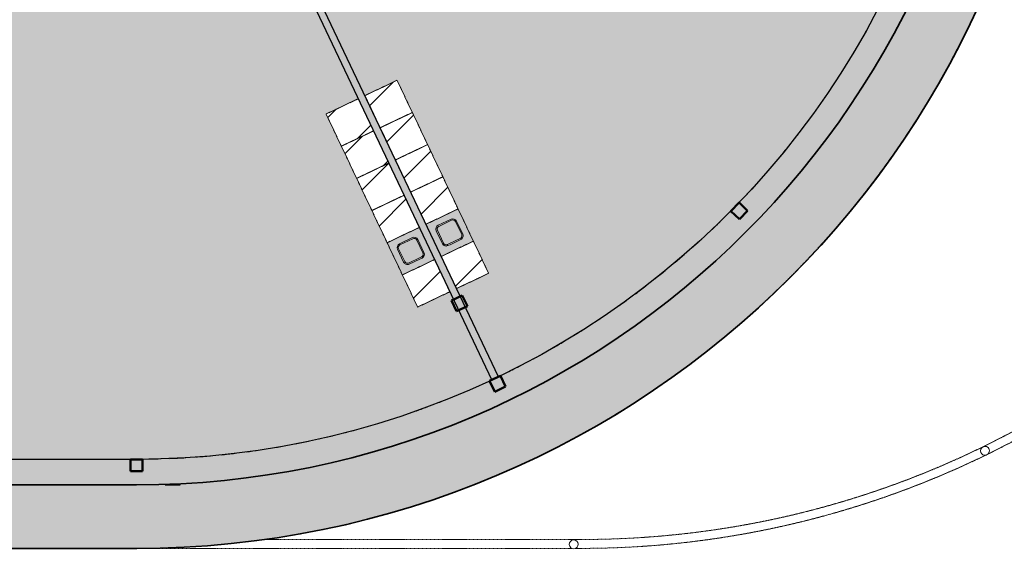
# Model space of a CAD drawing. Header units: millimetres. Extents: x 1000 to 192722, y -9201 to 41503.
# Tile 58 of 93: x 55731 to 72336, y 8468 to 17407. Entities that reach past the tile are written whole.
import ezdxf

# ---------------------------------------------------------------- set-up
doc = ezdxf.new("R2010")
doc.units = ezdxf.units.MM
doc.linetypes.add('THO_hhidden', pattern=[2.5, 1.5, -1])
doc.layers.add('A-AREA-BNDY', color=1, linetype='Continuous', lineweight=50, true_color=0xff0000)
doc.layers.add('A-DETL', color=7, linetype='Continuous', lineweight=13, true_color=0x00a600)
for name, color, linetype, lineweight in [('A-AREA-PATT', 7, 'Continuous', 13), ('A-FLOR', 7, 'Continuous', 18), ('A-GENM', 7, 'Continuous', 13), ('A-WALL-PATT', 7, 'Continuous', 18), ('I-WALL', 7, 'Continuous', 18), ('P-SANR-FIXT', 7, 'Continuous', 13), ('S-COLS', 7, 'Continuous', 13), ('S-COLS-SYMB', 7, 'Continuous', 50)]:
    doc.layers.add(name, color=color, linetype=linetype, lineweight=lineweight)

# ---------------------------------------------------------------- blocks, each defined once
blk = doc.blocks.new('NLRS_01_GM_WPB_dummy placeholder_gen_tho - kast 600x600x2100-V34-00 begane grond _peil_ BVO')
at = {"layer": 'A-GENM', "true_color": 0x808080}
h = blk.add_hatch(dxfattribs=at)
h.set_pattern_fill('FP_38', color=8, style=0, pattern_type=2)
h.set_pattern_definition([(199.6, (62096.95, -12132.34), (201.271, -565.2345), [])])
h.paths.add_polyline_path([(300, 300), (-300, 300), (-300, -300), (300, -300)])
at = {"layer": 'A-GENM', "linetype": 'THO_hhidden'}
for p, q in [((300, 300), (-300, 300)), ((-300, 300), (-300, -300)), ((300, -300), (300, 300)), ((-300, -300), (300, -300))]:
    blk.add_line(p, q, dxfattribs=at)
blk = doc.blocks.new('NLRS_01_GM_WPB_dummy placeholder_gen_tho - kast 600x600x2100-V35-00 begane grond _peil_ BVO')
at = {"layer": 'A-GENM', "true_color": 0x808080}
h = blk.add_hatch(dxfattribs=at)
h.set_pattern_fill('FP_39', color=8, style=0, pattern_type=2)
h.set_pattern_definition([(199.6, (62096.95, -12732.34), (201.271, -565.2345), [])])
h.paths.add_polyline_path([(300, 300), (-300, 300), (-300, -300), (300, -300)])
at = {"layer": 'A-GENM', "linetype": 'THO_hhidden'}
for p, q in [((300, 300), (-300, 300)), ((-300, 300), (-300, -300)), ((300, -300), (300, 300)), ((-300, -300), (300, -300))]:
    blk.add_line(p, q, dxfattribs=at)
blk = doc.blocks.new('NLRS_01_GM_WPB_dummy placeholder_gen_tho - kast 600x600x2100-V36-00 begane grond _peil_ BVO')
at = {"layer": 'A-GENM', "true_color": 0x808080}
h = blk.add_hatch(dxfattribs=at)
h.set_pattern_fill('FP_40', color=8, style=0, pattern_type=2)
h.set_pattern_definition([(199.6, (62096.95, -13332.34), (201.271, -565.2345), [])])
h.paths.add_polyline_path([(300, 300), (-300, 300), (-300, -300), (300, -300)])
at = {"layer": 'A-GENM', "linetype": 'THO_hhidden'}
for p, q in [((300, 300), (-300, 300)), ((-300, 300), (-300, -300)), ((300, -300), (300, 300)), ((-300, -300), (300, -300))]:
    blk.add_line(p, q, dxfattribs=at)
blk = doc.blocks.new('NLRS_01_GM_WPB_dummy placeholder_gen_tho - kast 600x600x2100-V37-00 begane grond _peil_ BVO')
at = {"layer": 'A-GENM', "true_color": 0x808080}
h = blk.add_hatch(dxfattribs=at)
h.set_pattern_fill('FP_41', color=8, style=0, pattern_type=2)
h.set_pattern_definition([(199.6, (62096.95, -13932.34), (201.271, -565.2345), [])])
h.paths.add_polyline_path([(300, 300), (-300, 300), (-300, -300), (300, -300), (300, 141)])
at = {"layer": 'A-GENM', "linetype": 'THO_hhidden'}
for p, q in [((300, 300), (-300, 300)), ((-300, 300), (-300, -300)), ((300, -300), (300, 300)), ((-300, -300), (300, -300))]:
    blk.add_line(p, q, dxfattribs=at)
blk = doc.blocks.new('NLRS_01_GM_WPB_dummy placeholder_gen_tho - kast 600x600x2100-V38-00 begane grond _peil_ BVO')
at = {"layer": 'A-GENM', "true_color": 0x808080}
h = blk.add_hatch(dxfattribs=at)
h.set_pattern_fill('FP_42', color=8, style=0, pattern_type=2)
h.set_pattern_definition([(199.6, (62096.95, -15132.34), (201.271, -565.2345), [])])
h.paths.add_polyline_path([(300, 300), (-300, 300), (-300, -300), (300, -300), (300, -116)])
at = {"layer": 'A-GENM', "linetype": 'THO_hhidden'}
for p, q in [((300, 300), (-300, 300)), ((-300, 300), (-300, -300)), ((300, -300), (300, 300)), ((-300, -300), (300, -300))]:
    blk.add_line(p, q, dxfattribs=at)
blk = doc.blocks.new('NLRS_73_PF_UN_rvs gootsteen enkel 340x340 ic6zrl2n_gen_bcb - RVS gootsteen enkel 340x340-V39-00 begane grond _peil_ BVO')
at = {"layer": 'P-SANR-FIXT'}
for p, q in [((-81, 20), (-120, 20)), ((-120, 0), (-81, 0)), ((120, 20), (-81, 20)), ((-81, 0), (120, 0)), ((-190, -50), (-190, -290)), ((-170, -290), (-170, -50)), ((170, -50), (170, -290)), ((190, -290), (190, -50)), ((120, -340), (-120, -340)), ((-120, -360), (120, -360))]:
    blk.add_line(p, q, dxfattribs=at)
for centre, radius, start, end in [((-120, -50), 70, 90, 180), ((120, -50), 70, 0, 90), ((120, -50), 50, 0, 90), ((-120, -50), 50, 90, 180), ((-120, -50), 50, 165.9822, 180), ((-120, -50), 50, 151.917, 161.4219), ((-120, -50), 50, 137.768, 146.5606), ((-120, -50), 50, 123.4394, 132.232), ((-120, -50), 50, 108.5781, 117.2265), ((-120, -50), 50, 90, 104.0178), ((-120, -290), 70, 180, 270), ((-120, -290), 50, 180, 270), ((120, -290), 70, 270, 360), ((120, -290), 50, 270, 0)]:
    blk.add_arc(centre, radius, start, end, dxfattribs=at)
blk = doc.blocks.new('NLRS_01_GM_WPB_dummy placeholder_gen_tho - kast 600x600x2100-V40-00 begane grond _peil_ BVO')
at = {"layer": 'A-GENM', "true_color": 0x808080}
h = blk.add_hatch(dxfattribs=at)
h.set_pattern_fill('FP_43', color=8, style=0, pattern_type=2)
h.set_pattern_definition([(19.6, (-62821.95, 12132.34), (-201.271, 565.2345), [])])
h.paths.add_polyline_path([(-300, -300), (300, -300), (300, 300), (-300, 300)])
at = {"layer": 'A-GENM', "linetype": 'THO_hhidden'}
for p, q in [((300, 300), (-300, 300)), ((-300, 300), (-300, -300)), ((300, -300), (300, 300)), ((-300, -300), (300, -300))]:
    blk.add_line(p, q, dxfattribs=at)
blk = doc.blocks.new('NLRS_01_GM_WPB_dummy placeholder_gen_tho - kast 600x600x2100-V41-00 begane grond _peil_ BVO')
at = {"layer": 'A-GENM', "true_color": 0x808080}
h = blk.add_hatch(dxfattribs=at)
h.set_pattern_fill('FP_44', color=8, style=0, pattern_type=2)
h.set_pattern_definition([(19.6, (-62821.95, 12732.34), (-201.271, 565.2345), [])])
h.paths.add_polyline_path([(-300, -300), (300, -300), (300, 300), (-300, 300)])
at = {"layer": 'A-GENM', "linetype": 'THO_hhidden'}
for p, q in [((300, 300), (-300, 300)), ((-300, 300), (-300, -300)), ((300, -300), (300, 300)), ((-300, -300), (300, -300))]:
    blk.add_line(p, q, dxfattribs=at)
blk = doc.blocks.new('NLRS_01_GM_WPB_dummy placeholder_gen_tho - kast 600x600x2100-V42-00 begane grond _peil_ BVO')
at = {"layer": 'A-GENM', "true_color": 0x808080}
h = blk.add_hatch(dxfattribs=at)
h.set_pattern_fill('FP_45', color=8, style=0, pattern_type=2)
h.set_pattern_definition([(19.6, (-62821.95, 13332.34), (-201.271, 565.2345), [])])
h.paths.add_polyline_path([(-300, -300), (300, -300), (300, 300), (-300, 300), (-300, 11)])
at = {"layer": 'A-GENM', "linetype": 'THO_hhidden'}
for p, q in [((300, 300), (-300, 300)), ((-300, 300), (-300, -300)), ((300, -300), (300, 300)), ((-300, -300), (300, -300))]:
    blk.add_line(p, q, dxfattribs=at)
blk = doc.blocks.new('NLRS_01_GM_WPB_dummy placeholder_gen_tho - kast 600x600x2100-V43-00 begane grond _peil_ BVO')
at = {"layer": 'A-GENM', "true_color": 0x808080}
h = blk.add_hatch(dxfattribs=at)
h.set_pattern_fill('FP_46', color=8, style=0, pattern_type=2)
h.set_pattern_definition([(19.6, (-62821.95, 13932.34), (-201.271, 565.2345), [])])
h.paths.add_polyline_path([(-300, -300), (300, -300), (300, 300), (-300, 300), (-300, -165)])
at = {"layer": 'A-GENM', "linetype": 'THO_hhidden'}
for p, q in [((300, 300), (-300, 300)), ((-300, 300), (-300, -300)), ((300, -300), (300, 300)), ((-300, -300), (300, -300))]:
    blk.add_line(p, q, dxfattribs=at)
blk = doc.blocks.new('NLRS_01_GM_WPB_dummy placeholder_gen_tho - kast 600x600x2100-V44-00 begane grond _peil_ BVO')
at = {"layer": 'A-GENM', "true_color": 0x808080}
h = blk.add_hatch(dxfattribs=at)
h.set_pattern_fill('FP_47', color=8, style=0, pattern_type=2)
h.set_pattern_definition([(19.6, (-62821.95, 15132.34), (-201.271, 565.2345), [])])
h.paths.add_polyline_path([(-300, -300), (300, -300), (300, 300), (-300, 300), (-300, -228)])
at = {"layer": 'A-GENM', "linetype": 'THO_hhidden'}
for p, q in [((300, 300), (-300, 300)), ((-300, 300), (-300, -300)), ((300, -300), (300, 300)), ((-300, -300), (300, -300))]:
    blk.add_line(p, q, dxfattribs=at)
blk = doc.blocks.new('NLRS_73_PF_UN_rvs gootsteen enkel 340x340 ic6zrl2n_gen_bcb - RVS gootsteen enkel 340x340-1975653-00 begane grond _peil_ BVO')
at = {"layer": 'P-SANR-FIXT'}
for p, q in [((120, 360), (-120, 360)), ((-120, 340), (120, 340)), ((-190, 290), (-190, 50)), ((-170, 50), (-170, 290)), ((170, 290), (170, 50)), ((190, 50), (190, 290)), ((-81, 0), (-120, 0)), ((120, 0), (-81, 0)), ((-120, -20), (-81, -20)), ((-81, -20), (120, -20))]:
    blk.add_line(p, q, dxfattribs=at)
for centre, radius, start, end in [((-120, 290), 70, 90, 180), ((-120, 290), 50, 90, 180), ((120, 290), 70, 0, 90), ((120, 290), 50, 360, 90), ((-120, 50), 70, 180, 270), ((-120, 50), 50, 180, 270), ((-120, 50), 50, 180, 194.0178), ((-120, 50), 50, 198.5781, 208.083), ((-120, 50), 50, 213.4394, 222.232), ((-120, 50), 50, 227.768, 236.5606), ((-120, 50), 50, 241.917, 251.4219), ((-120, 50), 50, 255.9822, 270), ((120, 50), 70, 270, 360), ((120, 50), 50, 270, 360)]:
    blk.add_arc(centre, radius, start, end, dxfattribs=at)
blk = doc.blocks.new('NLRS_28_SCO_UN_koker_gen_bcb - K200_200_12_5-2195922-00 begane grond _peil_ BVO')
at = {"layer": 'S-COLS-SYMB'}
for p, q in [((-100, 100), (100, 100)), ((-100, 100), (-100, -100)), ((100, 100), (100, -100)), ((-100, -100), (100, -100))]:
    blk.add_line(p, q, dxfattribs=at)
blk = doc.blocks.new('NLRS_28_SCO_UN_koker_gen_bcb - K200_200_12_5-2195924-00 begane grond _peil_ BVO')
at = {"layer": 'S-COLS-SYMB'}
for p, q in [((-100, 100), (100, 100)), ((-100, -100), (-100, 100)), ((100, -100), (100, 100)), ((-100, -100), (100, -100))]:
    blk.add_line(p, q, dxfattribs=at)
blk = doc.blocks.new('NLRS_28_SCO_UN_houten kolom rond_gen_bcb - rond 150-V118-00 begane grond _peil_ BVO')
at = {"layer": 'S-COLS', "lineweight": 18}
for start, end in [(0, 180), (180, 0)]:
    blk.add_arc((0, 0), 75, start, end, dxfattribs=at)
blk = doc.blocks.new('NLRS_28_SCO_UN_houten kolom rond_gen_bcb - rond 150-V119-00 begane grond _peil_ BVO')
at = {"layer": 'S-COLS'}
h = blk.add_hatch(dxfattribs=at)
h.set_pattern_fill('FP_79', color=256, style=0, pattern_type=2)
h.set_pattern_definition([(199.6, (62459.46, -20173.32), (134.1806, -376.823), [])])
h.paths.add_polyline_path([(29, 69), (0, 75), (-29, 69), (-53, 53), (-69, 29), (-75, 0), (-69, -29), (-53, -53), (-29, -69), (0, -75), (29, -69), (53, -53), (69, -29), (75, 0), (69, 29), (53, 53)])
at = {"layer": 'S-COLS', "lineweight": 18}
for start, end in [(0, 180), (180, 0)]:
    blk.add_arc((0, 0), 75, start, end, dxfattribs=at)
blk = doc.blocks.new('NLRS_28_SCO_UN_koker_gen_bcb - K200_200_12_5-2419765-00 begane grond _peil_ BVO')
at = {"layer": 'S-COLS-SYMB'}
for p, q in [((-100, 100), (100, 100)), ((-100, -100), (-100, 100)), ((100, -100), (100, 100)), ((-100, -100), (100, -100))]:
    blk.add_line(p, q, dxfattribs=at)

msp = doc.modelspace()

# ---------------------------------------------------------------- hatches: boundary and pattern name
at = {"layer": 'A-AREA-PATT', "true_color": 0xfaf0e6}
h = msp.add_hatch(color=7, dxfattribs=at)
h.paths.add_polyline_path([(57700, 8500), (57702, 8500), (58186, 8508), (58593, 8526), (59037, 8557), (59480, 8602), (59922, 8659), (60362, 8729), (60800, 8811), (61235, 8906), (61667, 9013), (62097, 9132), (62589, 9287), (62992, 9426), (63361, 9564), (63834, 9758), (64182, 9910), (64584, 10101), (64981, 10304), (65372, 10517), (65781, 10757), (66162, 10996), (66506, 11223), (66870, 11480), (67256, 11770), (67595, 12040), (67916, 12311), (68249, 12608), (68573, 12914), (68927, 13270), (69205, 13565), (69490, 13885), (69777, 14226), (70054, 14575), (70321, 14931), (70578, 15295), (70824, 15667), (71059, 16045), (71299, 16458), (71534, 16893), (71717, 17255), (71891, 17622), (72069, 18028), (72237, 18441), (72393, 18858), (72536, 19280), (72668, 19705), (72787, 20135), (72894, 20567), (72995, 21032), (73071, 21440), (73141, 21880), (73198, 22322), (73242, 22765), (73274, 23210), (73293, 23660), (73300, 24100), (73293, 24545), (73274, 24990), (73243, 25434), (73198, 25877), (73141, 26318), (73072, 26758), (72989, 27195), (72895, 27630), (72768, 28133), (72663, 28510), (72537, 28917), (72394, 29338), (72239, 29755), (72039, 30241), (71871, 30621), (71702, 30978), (71500, 31374), (71255, 31820), (71049, 32171), (70825, 32531), (70582, 32899), (70325, 33263), (70059, 33619), (69782, 33968), (69496, 34309), (69199, 34641), (68845, 35013), (68580, 35280), (68206, 35630), (67891, 35910), (67584, 36169), (67235, 36446), (66879, 36713), (66516, 36970), (66145, 37216), (65767, 37452), (65355, 37692), (64930, 37922), (64582, 38099), (64194, 38284), (63787, 38463), (63374, 38631), (62957, 38787), (62479, 38949), (62111, 39063), (61682, 39183), (61250, 39291), (60788, 39391), (60378, 39468), (59939, 39539), (59497, 39596), (59054, 39641), (58544, 39676), (58122, 39694), (57700, 39700), (24100, 39700), (23605, 39692), (23209, 39675), (22765, 39643), (22274, 39592), (21804, 39529), (21439, 39472), (20943, 39377), (20566, 39295), (20127, 39186), (19705, 39068), (19279, 38936), (18857, 38793), (18440, 38637), (17959, 38440), (17619, 38290), (17216, 38099), (16810, 37892), (16429, 37684), (16044, 37459), (15621, 37194), (15241, 36940), (14911, 36707), (14574, 36454), (14205, 36160), (13884, 35890), (13551, 35593), (13227, 35287), (12912, 34972), (12570, 34608), (12310, 34316), (12023, 33975), (11718, 33589), (11474, 33262), (11197, 32867), (10975, 32532), (10741, 32156), (10516, 31771), (10302, 31380), (10100, 30983), (9884, 30523), (9703, 30105), (9555, 29738), (9407, 29342), (9263, 28921), (9132, 28495), (9012, 28066), (8905, 27633), (8803, 27157), (8728, 26760), (8658, 26320), (8601, 25878), (8557, 25435), (8525, 24991), (8506, 24523), (8500, 24100), (8506, 23655), (8525, 23209), (8557, 22759), (8601, 22322), (8658, 21880), (8728, 21440), (8810, 21002), (8914, 20530), (9012, 20134), (9132, 19705), (9263, 19279), (9427, 18802), (9563, 18440), (9730, 18027), (9909, 17620), (10122, 17175), (10305, 16815), (10516, 16429), (10741, 16044), (10976, 15666), (11222, 15295), (11489, 14917), (11746, 14574), (12023, 14225), (12310, 13884), (12647, 13509), (12925, 13215), (13227, 12913), (13551, 12607), (13909, 12289), (14225, 12023), (14574, 11746), (14930, 11479), (15300, 11219), (15707, 10951), (16044, 10741), (16429, 10516), (16820, 10303), (17217, 10101), (17619, 9910), (18059, 9717), (18440, 9563), (18857, 9407), (19279, 9264), (19709, 9131), (20134, 9013), (20635, 8891), (21002, 8811), (21439, 8728), (21880, 8659), (22321, 8602), (22833, 8552), (23255, 8523), (23677, 8506), (24100, 8500), (57700, 8500)])
h.paths.add_polyline_path([(55362, 9570), (24096, 9570), (23605, 9579), (23254, 9595), (22797, 9629), (22412, 9668), (21993, 9723), (21576, 9791), (21161, 9870), (20749, 9962), (20339, 10065), (19932, 10180), (19527, 10308), (19130, 10446), (18732, 10598), (18282, 10786), (17959, 10931), (17513, 11150), (17150, 11341), (16791, 11543), (16414, 11770), (16089, 11979), (15738, 12218), (15410, 12455), (15081, 12708), (14759, 12971), (14440, 13246), (14129, 13531), (13825, 13826), (13531, 14129), (13245, 14441), (12960, 14772), (12702, 15088), (12438, 15433), (12197, 15766), (11960, 16116), (11733, 16472), (11489, 16883), (11306, 17212), (11090, 17630), (10931, 17959), (10758, 18345), (10571, 18802), (10446, 19130), (10298, 19558), (10180, 19933), (10065, 20339), (9961, 20749), (9870, 21162), (9790, 21577), (9723, 21994), (9668, 22413), (9625, 22834), (9594, 23255), (9576, 23677), (9570, 24104), (9576, 24524), (9594, 24946), (9625, 25367), (9674, 25835), (9723, 26206), (9790, 26623), (9870, 27039), (9961, 27451), (10065, 27861), (10180, 28267), (10307, 28671), (10446, 29070), (10596, 29465), (10771, 29883), (10964, 30308), (11135, 30659), (11310, 30996), (11516, 31365), (11733, 31728), (11960, 32084), (12197, 32434), (12445, 32777), (12702, 33112), (12969, 33440), (13245, 33760), (13585, 34126), (13877, 34425), (14178, 34714), (14488, 34995), (14804, 35267), (15145, 35542), (15461, 35782), (15812, 36034), (16157, 36266), (16495, 36481), (16852, 36693), (17214, 36895), (17617, 37103), (17995, 37285), (18348, 37443), (18735, 37603), (19130, 37754), (19529, 37893), (19932, 38020), (20372, 38143), (20749, 38238), (21232, 38343), (21637, 38419), (22044, 38483), (22453, 38536), (22864, 38577), (23275, 38606), (23687, 38624), (24100, 38630), (57721, 38630), (58201, 38620), (58610, 38601), (58966, 38575), (59386, 38532), (59805, 38477), (60223, 38409), (60638, 38330), (61050, 38238), (61460, 38135), (61867, 38020), (62272, 37892), (62732, 37730), (63136, 37574), (63523, 37411), (63869, 37255), (64240, 37074), (64607, 36883), (64969, 36681), (65328, 36467), (65736, 36204), (66061, 35982), (66376, 35755), (66712, 35498), (67062, 35211), (67359, 34954), (67671, 34669), (67974, 34374), (68297, 34039), (68554, 33759), (68845, 33421), (69097, 33112), (69354, 32777), (69644, 32372), (69871, 32035), (70086, 31695), (70310, 31316), (70493, 30987), (70684, 30621), (70868, 30241), (71053, 29826), (71203, 29465), (71379, 28996), (71507, 28624), (71636, 28207), (71748, 27806), (71849, 27403), (71935, 27007), (72015, 26587), (72080, 26176), (72134, 25763), (72176, 25348), (72206, 24933), (72224, 24517), (72230, 24100), (72222, 23655), (72202, 23210), (72167, 22765), (72130, 22405), (72075, 21984), (72007, 21565), (71926, 21147), (71834, 20733), (71709, 20250), (71594, 19851), (71466, 19455), (71328, 19063), (71178, 18674), (71017, 18290), (70825, 17869), (70661, 17535), (70467, 17165), (70263, 16801), (70046, 16439), (69817, 16082), (69577, 15731), (69328, 15388), (69068, 15051), (68749, 14665), (68520, 14403), (68178, 14035), (67891, 13745), (67595, 13461), (67290, 13185), (66993, 12930), (66655, 12658), (66324, 12407), (65979, 12159), (65626, 11923), (65267, 11696), (64854, 11454), (64529, 11275), (64093, 11053), (63768, 10898), (63380, 10726), (62987, 10566), (62544, 10402), (62187, 10280), (61781, 10155), (61304, 10025), (60924, 9933), (60544, 9851), (60127, 9774), (59707, 9709), (59286, 9657), (58863, 9617), (58439, 9589), (58439, 9570), (58185, 9572), (58185, 9578), (57942, 9572), (57700, 9570), (55934, 9570)])
at = {"layer": 'A-AREA-PATT', "true_color": 0xe6fae6}
h = msp.add_hatch(color=7, dxfattribs=at)
h.paths.add_polyline_path([(57700, 9570), (57942, 9572), (57942, 9574), (57702, 9570)])
h.paths.add_polyline_path([(58143, 9577), (58312, 9583), (58167, 9578)])
h.paths.add_polyline_path([(56754, 10000), (57848, 10002), (58185, 10009), (58546, 10026), (58985, 10059), (59383, 10101), (59819, 10161), (60217, 10227), (60631, 10309), (61042, 10403), (61411, 10498), (61829, 10619), (62209, 10741), (62602, 10881), (62991, 11031), (63380, 11196), (63690, 11338), (60509, 18037), (55362, 18037), (55362, 14094), (55512, 14094), (55512, 15019), (55562, 15019), (55562, 13019), (55512, 13019), (55512, 13944), (55362, 13944), (55362, 10000)])
h.paths.add_polyline_path([(51547, 10000), (55237, 10000), (55237, 13944), (55088, 13944), (55088, 13019), (55038, 13019), (55038, 15019), (55088, 15019), (55088, 14094), (55237, 14094), (55237, 18037), (48162, 18037), (48162, 15162), (48762, 15162), (48762, 11562), (48162, 11562), (48162, 10000), (48886, 10000)])
h.paths.add_polyline_path([(63804, 11390), (64195, 11586), (64566, 11786), (64942, 12003), (65307, 12230), (65642, 12451), (65987, 12694), (66313, 12938), (66617, 13179), (66952, 13462), (67247, 13725), (67549, 14012), (67843, 14307), (68128, 14612), (68351, 14862), (68616, 15176), (68872, 15499), (69118, 15828), (69355, 16165), (69581, 16509), (69817, 16891), (70004, 17215), (70227, 17630), (70392, 17959), (70558, 18318), (67567, 19646), (67508, 19509), (68352, 19134), (68331, 19088), (66504, 19900), (66524, 19946), (67369, 19570), (67430, 19707), (63715, 21359), (60623, 18088), (61554, 16129), (62096, 16387), (63640, 13135), (63098, 12877), (63804, 11390)])
h.paths.add_polyline_path([(48387, 12277), (48582, 12277), (48600, 12280), (48617, 12287), (48632, 12299), (48644, 12316), (48650, 12329), (48652, 12356), (48650, 12603), (48645, 12618), (48631, 12637), (48621, 12645), (48613, 12651), (48598, 12656), (48582, 12657), (48327, 12656), (48309, 12649), (48292, 12636), (48285, 12627), (48279, 12618), (48274, 12603), (48272, 12587), (48272, 12347), (48275, 12329), (48282, 12312), (48299, 12293), (48307, 12287), (48329, 12279), (48342, 12277)])
h.paths.add_polyline_path([(62443, 12566), (60899, 15818), (61441, 16076), (62985, 12824), (62559, 12622)])
h.paths.add_polyline_path([(62263, 13283), (62281, 13284), (62299, 13289), (62525, 13398), (62535, 13406), (62543, 13416), (62551, 13432), (62555, 13451), (62554, 13468), (62549, 13486), (62438, 13716), (62422, 13730), (62412, 13736), (62397, 13741), (62383, 13742), (62359, 13738), (62353, 13736), (62122, 13624), (62108, 13609), (62103, 13599), (62097, 13584), (62096, 13570), (62100, 13548), (62108, 13528), (62213, 13311), (62217, 13306), (62229, 13295), (62252, 13285), (62263, 13283)])
h.paths.add_polyline_path([(62918, 13594), (62936, 13595), (62954, 13600), (63170, 13703), (63190, 13718), (63198, 13727), (63206, 13743), (63210, 13762), (63209, 13779), (63204, 13797), (63092, 14027), (63081, 14038), (63067, 14047), (63052, 14052), (63038, 14053), (63016, 14050), (63007, 14047), (62777, 13935), (62766, 13924), (62757, 13910), (62752, 13895), (62751, 13881), (62755, 13859), (62757, 13850), (62866, 13625), (62875, 13614), (62884, 13606), (62900, 13598), (62914, 13595)])
h.paths.add_polyline_path([(48037, 13997), (48037, 18037), (48002, 18037), (48002, 18162), (60522, 18162), (63637, 21461), (63637, 24448), (63762, 24448), (63762, 24474), (64162, 24474), (64162, 21734), (66720, 20597), (66721, 20597), (69919, 19176), (69757, 18810), (70610, 18433), (70643, 18515), (70606, 18433), (69757, 18810), (69919, 19176), (70765, 18800), (70798, 18883), (70947, 19275), (71085, 19671), (71188, 19993), (71304, 20394), (71407, 20797), (71507, 21244), (71578, 21613), (71648, 22037), (71701, 22437), (71744, 22852), (71775, 23267), (71793, 23683), (71799, 24125), (71793, 24523), (71774, 24945), (71742, 25366), (71692, 25835), (71641, 26206), (71571, 26623), (71489, 27038), (71395, 27451), (71288, 27861), (71169, 28267), (71037, 28670), (70894, 29070), (70764, 29400), (69919, 29024), (69757, 29390), (70606, 29767), (70648, 29677), (70609, 29768), (69757, 29390), (69919, 29024), (66720, 27604), (66720, 27603), (63979, 26384), (63816, 26750), (63762, 26726), (63762, 26412), (63637, 26412), (63637, 26742), (60522, 30037), (55200, 30037), (55200, 30162), (55237, 30162), (55237, 32602), (53652, 32602), (53652, 32577), (53637, 32577), (53637, 32602), (52637, 32602), (52637, 31795), (53637, 31795), (53637, 31807), (53652, 31807), (53652, 31767), (53637, 31767), (53637, 31780), (52637, 31780), (52637, 30985), (53637, 30985), (53637, 30997), (53652, 30997), (53652, 30952), (53637, 30952), (53637, 30970), (52637, 30970), (52637, 30162), (53637, 30162), (53637, 30182), (53652, 30182), (53652, 30162), (54166, 30162), (54166, 30037), (51762, 30037), (51762, 29598), (51700, 29598), (51700, 28564), (51762, 28564), (51762, 28162), (55362, 28162), (55362, 28000), (55237, 28000), (55237, 28037), (44562, 28037), (44562, 24200), (42162, 24200), (42162, 21525), (44562, 21525), (44562, 20162), (55237, 20162), (55237, 20200), (55362, 20200), (55362, 20037), (51400, 20037), (51400, 19637), (48400, 19637), (48400, 20037), (44562, 20037), (44562, 19636), (44500, 19636), (44500, 18602), (44562, 18602), (44562, 18162), (46968, 18162), (46968, 18037), (46452, 18037), (46452, 17994), (46437, 17994), (46437, 18037), (45437, 18037), (45437, 17212), (46437, 17212), (46437, 17224), (46452, 17224), (46452, 17194), (46437, 17194), (46437, 17197), (45437, 17197), (45437, 16412), (46437, 16412), (46437, 16424), (46452, 16424), (46452, 16394), (46437, 16394), (46437, 16397), (45437, 16397), (45437, 15612), (46437, 15612), (46437, 15624), (46452, 15624), (46452, 15584), (46437, 15584), (46437, 15597), (45437, 15597), (45437, 14812), (46437, 14812), (46437, 14814), (46452, 14814), (46452, 14784), (46437, 14784), (46437, 14797), (45437, 14797), (45437, 13997), (46437, 13997), (46437, 14014), (46452, 14014), (46452, 13997), (47915, 13997)])
h.paths.add_polyline_path([(45337, 13997), (45337, 15955), (45215, 15955), (45215, 13997)])
h.paths.add_polyline_path([(45275, 16080), (45337, 16080), (45337, 18037), (45215, 18037), (45215, 16080), (45227, 16080)])
h.paths.add_polyline_path([(63816, 21450), (63827, 21474), (63762, 21474), (63816, 21450)])
h.paths.add_polyline_path([(66720, 21637), (66647, 21637), (66648, 22970), (66773, 22970), (66773, 22162), (68772, 22162), (68772, 22037), (70357, 22037), (70357, 21637), (66764, 21637)])
h.paths.add_polyline_path([(55295, 21700), (55255, 21700), (55255, 22620), (55345, 22620), (55345, 21700), (55332, 21700)])
h.paths.add_polyline_path([(55268, 23000), (55255, 23000), (55255, 23920), (55345, 23920), (55345, 23000), (55278, 23000)])
h.paths.add_polyline_path([(68668, 24000), (66773, 24000), (66773, 24004), (66648, 24004), (66647, 24525), (70357, 24525), (70357, 24125), (68772, 24125), (68772, 24015), (68768, 24015), (68768, 24045), (68663, 24045), (68671, 24000)])
h.paths.add_polyline_path([(55332, 24300), (55255, 24300), (55255, 25220), (55345, 25220), (55345, 24300)])
h.paths.add_polyline_path([(63716, 24610), (63716, 25320), (63726, 25320), (63726, 24610)])
h.paths.add_polyline_path([(63716, 25540), (63716, 26250), (63726, 26250), (63726, 25540)])
h.paths.add_polyline_path([(55313, 25600), (55255, 25600), (55255, 26520), (55345, 26520), (55345, 25600), (55332, 25600)])
h.paths.add_polyline_path([(63715, 26842), (66818, 28221), (66757, 28358), (65912, 27982), (65891, 28028), (67719, 28840), (67739, 28794), (66894, 28419), (66955, 28281), (70559, 29883), (70352, 30321), (70164, 30690), (69965, 31054), (69783, 31365), (69557, 31728), (69320, 32084), (69072, 32434), (68845, 32735), (68616, 33024), (68351, 33338), (68077, 33645), (67794, 33944), (67503, 34234), (67203, 34516), (66895, 34789), (66579, 35053), (66256, 35307), (65925, 35552), (65587, 35787), (65243, 36013), (64854, 36250), (64535, 36432), (64172, 36627), (63804, 36810), (62633, 34344), (63175, 34086), (61631, 30834), (61089, 31091), (60623, 30112), (63637, 26924)])
h.paths.add_polyline_path([(55268, 26900), (55255, 26900), (55255, 27770), (55345, 27770), (55345, 26900), (55332, 26900)])
h.paths.add_polyline_path([(53360, 29816), (53334, 29819), (53310, 29829), (53289, 29845), (53360, 29916), (53430, 29845), (53410, 29829), (53386, 29819)])
h.paths.add_polyline_path([(52908, 29866), (52821, 29916), (52908, 29966), (52908, 29937)])
h.paths.add_polyline_path([(53360, 29916), (53289, 29987), (53310, 30003), (53334, 30013), (53360, 30016), (53386, 30013), (53410, 30003), (53430, 29987), (53381, 29937)])
h.paths.add_polyline_path([(55038, 30074), (54328, 30074), (54328, 30084), (55038, 30084)])
h.paths.add_polyline_path([(60011, 30162), (60509, 30162), (60976, 31145), (60434, 31402), (61978, 34654), (62520, 34397), (63691, 36864), (63315, 37034), (62934, 37192), (62549, 37340), (62160, 37476), (61766, 37601), (61370, 37714), (60970, 37815), (60567, 37905), (60162, 37983), (59755, 38049), (59346, 38104), (58866, 38151), (58524, 38176), (58112, 38194), (57700, 38200), (55362, 38200), (55362, 33056), (55512, 33056), (55512, 33981), (55562, 33981), (55562, 31981), (55512, 31981), (55512, 32906), (55362, 32906), (55362, 30162), (59918, 30162)])
h.paths.add_polyline_path([(52425, 30162), (52537, 30162), (52537, 31325), (52425, 31325), (52425, 30337)])
h.paths.add_polyline_path([(52475, 31450), (52537, 31450), (52537, 32602), (52425, 32602), (52425, 31450)])
h.paths.add_polyline_path([(62573, 33167), (62588, 33169), (62603, 33175), (62622, 33189), (62630, 33199), (62636, 33207), (62741, 33433), (62745, 33445), (62744, 33464), (62739, 33483), (62728, 33499), (62721, 33508), (62691, 33524), (62480, 33623), (62470, 33626), (62449, 33626), (62427, 33619), (62414, 33610), (62401, 33596), (62391, 33579), (62287, 33356), (62286, 33340), (62288, 33324), (62293, 33310), (62307, 33291), (62317, 33283), (62334, 33273), (62557, 33169)])
h.paths.add_polyline_path([(61918, 33478), (61934, 33480), (61957, 33491), (61963, 33495), (61973, 33505), (61985, 33527), (62087, 33746), (62090, 33754), (62089, 33775), (62082, 33797), (62078, 33805), (62059, 33823), (62043, 33832), (61825, 33934), (61816, 33937), (61794, 33937), (61775, 33931), (61764, 33926), (61748, 33909), (61735, 33887), (61632, 33667), (61631, 33651), (61633, 33635), (61643, 33612), (61646, 33607), (61657, 33596), (61679, 33584), (61902, 33480), (61907, 33480)])
at = {"layer": 'A-GENM', "true_color": 0xdcf8f8}
h = msp.add_hatch(color=7, dxfattribs=at)
h.paths.add_polyline_path([(62840, 13419), (63382, 13677), (63125, 14219), (62583, 13961), (62840, 13419), (62840, 13419), (62858, 13434)])
h.paths.add_polyline_path([(62918, 13594), (62892, 13602), (62884, 13606), (62866, 13625), (62856, 13642), (62752, 13865), (62751, 13881), (62753, 13896), (62758, 13911), (62766, 13924), (62782, 13938), (62799, 13948), (63022, 14052), (63038, 14053), (63053, 14052), (63069, 14046), (63081, 14038), (63095, 14022), (63105, 14005), (63206, 13788), (63209, 13776), (63209, 13757), (63204, 13738), (63198, 13727), (63186, 13713), (63162, 13699), (62945, 13598), (62935, 13595), (62923, 13594)])
h = msp.add_hatch(color=7, dxfattribs=at)
h.paths.add_polyline_path([(62185, 13108), (62727, 13366), (62470, 13908), (61928, 13650), (62121, 13245)])
h.paths.add_polyline_path([(62263, 13283), (62240, 13289), (62229, 13295), (62213, 13311), (62201, 13331), (62097, 13554), (62096, 13570), (62100, 13591), (62108, 13609), (62113, 13615), (62122, 13624), (62144, 13637), (62367, 13741), (62383, 13742), (62405, 13738), (62422, 13730), (62428, 13726), (62438, 13716), (62450, 13694), (62552, 13477), (62554, 13466), (62554, 13444), (62547, 13424), (62543, 13416), (62525, 13398), (62507, 13388), (62290, 13287), (62278, 13284), (62265, 13283)])
at = {"layer": 'A-WALL-PATT', "true_color": 0x808080}
for points in [[(57700, 9570), (58201, 9580), (58544, 9595), (58966, 9625), (59386, 9668), (59805, 9723), (60223, 9791), (60638, 9870), (61050, 9962), (61527, 10084), (61867, 10180), (62270, 10308), (62669, 10446), (63064, 10597), (63523, 10789), (63840, 10931), (64221, 11116), (64596, 11311), (64965, 11517), (65385, 11770), (65684, 11960), (66034, 12198), (66376, 12445), (66712, 12703), (67039, 12969), (67359, 13246), (67671, 13531), (67974, 13826), (68268, 14129), (68554, 14441), (68872, 14812), (69097, 15088), (69355, 15424), (69602, 15766), (69839, 16116), (70066, 16472), (70283, 16835), (70489, 17204), (70709, 17630), (70868, 17959), (71053, 18374), (71228, 18802), (71353, 19130), (71507, 19576), (71619, 19933), (71734, 20339), (71838, 20749), (71929, 21162), (72009, 21577), (72076, 21994), (72131, 22413), (72174, 22834), (72205, 23255), (72223, 23677), (72230, 24100), (71800, 24100), (71793, 23677), (71774, 23255), (71742, 22834), (71698, 22413), (71641, 21994), (71571, 21577), (71486, 21147), (71395, 20749), (71288, 20339), (71169, 19933), (71037, 19530), (70894, 19130), (70766, 18802), (70572, 18345), (70559, 18317), (70385, 17944), (70176, 17533), (69998, 17204), (69783, 16835), (69548, 16458), (69354, 16164), (69097, 15800), (68830, 15446), (68616, 15176), (68351, 14862), (68077, 14555), (67794, 14256), (67503, 13966), (67203, 13684), (66895, 13411), (66579, 13147), (66256, 12893), (65925, 12648), (65587, 12413), (65243, 12187), (64854, 11950), (64535, 11768), (64172, 11574), (63748, 11363), (63691, 11336), (63315, 11167), (62934, 11008), (62549, 10860), (62160, 10724), (61762, 10598), (61370, 10486), (60970, 10385), (60567, 10295), (60162, 10217), (59755, 10151), (59346, 10097), (58936, 10054), (58524, 10024), (58112, 10006), (57700, 10000), (57700, 9576)], [(57700, 9570), (57700, 10000), (24100, 10000), (24100, 9570), (56870, 9570)]]:
    msp.add_hatch(color=8, dxfattribs=at).paths.add_polyline_path(points)
at = {"layer": 'A-WALL-PATT', "true_color": 0xc0c0c0}
msp.add_hatch(color=9, dxfattribs=at).paths.add_polyline_path([(63691, 11336), (63804, 11390), (60566, 18209), (60474, 18112), (63678, 11363)])

# ---------------------------------------------------------------- linework, layer by layer
at = {"layer": 'A-AREA-BNDY', "lineweight": 35}
for p, q in [((57700, 9570), (26500, 9570)), ((58440, 9570), (58186, 9570)), ((24100, 8500), (57709, 8500))]:
    msp.add_line(p, q, dxfattribs=at)
for radius in [14530, 15600]:
    msp.add_arc((57700, 24100), radius, 270, 0, dxfattribs=at)
at = {"layer": 'A-DETL', "color": 7, "linetype": 'THO_hhidden'}
for p, q in [((65200, 8650), (59850, 8650)), ((57692, 8500), (24100, 8500)), ((65045, 8500), (57700, 8500)), ((65200, 8500), (65107, 8500))]:
    msp.add_line(p, q, dxfattribs=at)
for centre, radius, start, end in [((57692, 24100), 15600, 270, 90), ((65200, 24100), 15450, 270, 90), ((65200, 24100), 15600, 296.1352, 324.6415), ((65200, 24100), 15600, 270, 295.8903)]:
    msp.add_arc(centre, radius, start, end, dxfattribs=at)
at = {"layer": 'A-FLOR'}
msp.add_line((63804, 11390), (63811, 11393), dxfattribs=at)
for start, end in [(330.376, 331.2551), (328.6818, 329.5606), (326.9876, 327.8663), (325.2932, 326.172), (323.5988, 324.4779), (321.9041, 322.7838), (320.2093, 321.0898), (318.5143, 319.3958), (316.8191, 317.7019), (315.1235, 316.0081), (313.4275, 314.3143), (311.7311, 312.6205), (310.0339, 310.9268), (308.3359, 309.2331), (306.6367, 307.5395), (304.9358, 305.8459), (303.2323, 304.1522), (301.5246, 302.4587), (299.8095, 300.7651), (298.0796, 299.0716), (296.3117, 297.378), (294.5533, 295.1461), (292.8558, 293.7391), (291.1579, 292.0433), (289.4596, 290.3476), (287.7608, 288.6519), (284.3606, 285.2605), (286.0612, 286.9562), (280.9545, 281.8692), (282.6586, 283.5648), (277.5349, 278.4779), (279.2473, 280.1735), (270, 271.6956), (272.2605, 273.3911), (274.0688, 275.0867), (275.8126, 276.7823)]:
    msp.add_arc((57700, 24100), 14100, start, end, dxfattribs=at)
at = {"layer": 'A-GENM', "linetype": 'THO_hhidden'}
for p, q in [((63382, 13677), (63125, 14219)), ((61928, 13650), (62185, 13108))]:
    msp.add_line(p, q, dxfattribs=at)
at = {"layer": 'I-WALL', "lineweight": 25}
for p, q in [((60509, 18037), (63691, 11336)), ((63804, 11390), (60623, 18088)), ((57700, 10000), (55362, 10000)), ((24100, 9570), (57700, 9570))]:
    msp.add_line(p, q, dxfattribs=at)
at = {"layer": 'I-WALL', "lineweight": 25, "flags": 128}
for points in [[(70200, 17577), (70004, 17215), (69798, 16859), (69581, 16509), (69355, 16165), (69118, 15828), (68872, 15499), (68616, 15176), (68351, 14862), (68077, 14555), (67794, 14256), (67503, 13966), (67203, 13684), (66895, 13411), (66579, 13147), (66256, 12893), (65925, 12648), (65587, 12413), (65243, 12187), (64892, 11972), (64535, 11768), (64172, 11574), (63804, 11390)], [(63691, 11336), (63315, 11167), (62934, 11008), (62549, 10860), (62160, 10724), (61766, 10599), (61370, 10486), (60970, 10385), (60567, 10295), (60162, 10217), (59755, 10151), (59346, 10097), (58936, 10054), (58524, 10024), (58112, 10006), (57700, 10000)]]:
    msp.add_lwpolyline(points, dxfattribs=at)
at = {"layer": 'I-WALL', "lineweight": 25}
msp.add_arc((57700, 24100), 14530, 270, 0, dxfattribs=at)

# ---------------------------------------------------------------- block references
at = {"layer": 'A-GENM', "linetype": 'THO_hhidden'}
for name, p, rotation in [('NLRS_01_GM_WPB_dummy placeholder_gen_tho - kast 600x600x2100-V40-00 begane grond _peil_ BVO', (61953, 15987), 25.39999999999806), ('NLRS_01_GM_WPB_dummy placeholder_gen_tho - kast 600x600x2100-V34-00 begane grond _peil_ BVO', (61298, 15676), 205.4000000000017), ('NLRS_01_GM_WPB_dummy placeholder_gen_tho - kast 600x600x2100-V41-00 begane grond _peil_ BVO', (62211, 15445), 25.39999999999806), ('NLRS_01_GM_WPB_dummy placeholder_gen_tho - kast 600x600x2100-V35-00 begane grond _peil_ BVO', (61556, 15134), 205.4000000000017), ('NLRS_01_GM_WPB_dummy placeholder_gen_tho - kast 600x600x2100-V42-00 begane grond _peil_ BVO', (62468, 14903), 25.39999999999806), ('NLRS_01_GM_WPB_dummy placeholder_gen_tho - kast 600x600x2100-V36-00 begane grond _peil_ BVO', (61813, 14592), 205.4000000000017), ('NLRS_01_GM_WPB_dummy placeholder_gen_tho - kast 600x600x2100-V43-00 begane grond _peil_ BVO', (62725, 14361), 25.39999999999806), ('NLRS_01_GM_WPB_dummy placeholder_gen_tho - kast 600x600x2100-V37-00 begane grond _peil_ BVO', (62070, 14050), 205.4000000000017), ('NLRS_01_GM_WPB_dummy placeholder_gen_tho - kast 600x600x2100-V44-00 begane grond _peil_ BVO', (63240, 13277), 25.39999999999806), ('NLRS_01_GM_WPB_dummy placeholder_gen_tho - kast 600x600x2100-V38-00 begane grond _peil_ BVO', (62585, 12966), 205.4000000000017)]:
    msp.add_blockref(name, p, dxfattribs=dict(at, rotation=rotation))
at = {"layer": 'P-SANR-FIXT'}
for name, p, rotation in [('NLRS_73_PF_UN_rvs gootsteen enkel 340x340 ic6zrl2n_gen_bcb - RVS gootsteen enkel 340x340-1975653-00 begane grond _peil_ BVO', (63053, 13670), 25.39999999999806), ('NLRS_73_PF_UN_rvs gootsteen enkel 340x340 ic6zrl2n_gen_bcb - RVS gootsteen enkel 340x340-V39-00 begane grond _peil_ BVO', (62399, 13359), 205.4000000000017)]:
    msp.add_blockref(name, p, dxfattribs=dict(at, rotation=rotation))
at = {"layer": 'S-COLS', "lineweight": 18}
for name, p, rotation in [('NLRS_28_SCO_UN_houten kolom rond_gen_bcb - rond 150-V118-00 begane grond _peil_ BVO', (72011, 10144), 225.720002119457), ('NLRS_28_SCO_UN_houten kolom rond_gen_bcb - rond 150-V119-00 begane grond _peil_ BVO', (65075, 8568), 205.3999984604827)]:
    msp.add_blockref(name, p, dxfattribs=dict(at, rotation=rotation))
at = {"layer": 'S-COLS-SYMB'}
for name, p, rotation in [('NLRS_28_SCO_UN_koker_gen_bcb - K200_200_12_5-2195922-00 begane grond _peil_ BVO', (67866, 14186), 45.71895082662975), ('NLRS_28_SCO_UN_koker_gen_bcb - K200_200_12_5-2419765-00 begane grond _peil_ BVO', (63147, 12628), 295.6232926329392), ('NLRS_28_SCO_UN_koker_gen_bcb - K200_200_12_5-2195924-00 begane grond _peil_ BVO', (63790, 11273), 205.3998655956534)]:
    msp.add_blockref(name, p, dxfattribs=dict(at, rotation=rotation))
msp.add_blockref('NLRS_28_SCO_UN_koker_gen_bcb - K200_200_12_5-2195922-00 begane grond _peil_ BVO', (57700, 9900), dxfattribs=at)

doc.saveas('drawing.dxf')
